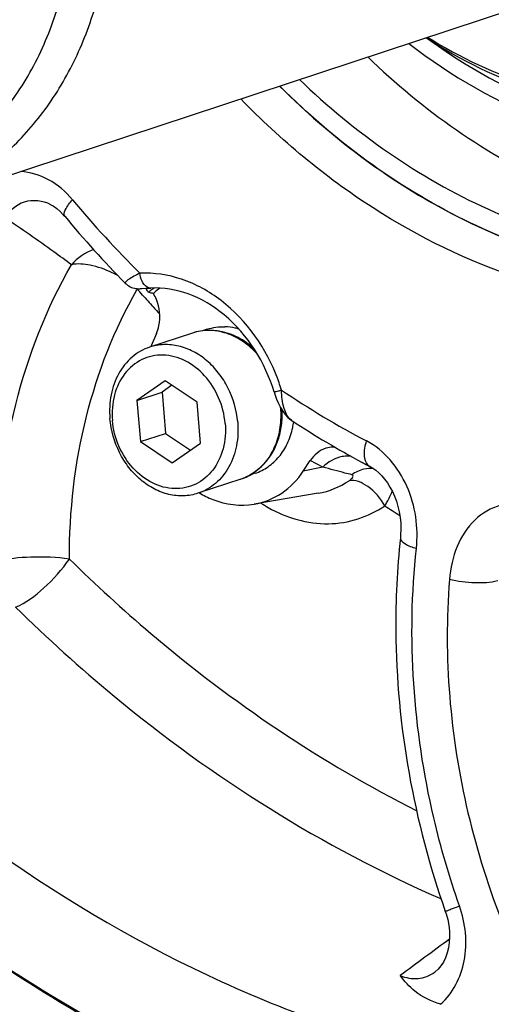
# Model space of a CAD drawing. Header units: millimetres. Extents: x 0 to 420, y 0 to 297.
# Tile 6 of 74: x 172 to 176, y 20 to 28. Entities that reach past the tile are written whole.
import ezdxf

# ---------------------------------------------------------------- set-up
doc = ezdxf.new("R2010")
doc.units = ezdxf.units.MM
doc.header["$LTSCALE"] = 23.1
doc.layers.add('COMPONENTS', color=7, linetype='CONTINUOUS')

msp = doc.modelspace()

# ---------------------------------------------------------------- linework, layer by layer
at = {"layer": 'COMPONENTS', "color": 7, "linetype": 'CONTINUOUS'}
for p, q in [((171.11444, 26.3297), (177.69199, 28.50575)), ((172.24814, 26.3475), (172.24793, 26.3476)), ((173.03298, 25.65508), (173.04919, 25.65609)), ((173.41898, 25.28486), (173.06522, 25.16782)), ((173.54249, 25.31624), (173.50417, 25.30356)), ((173.12262, 25.28007), (173.07953, 25.17893)), ((173.1946, 24.88935), (172.96063, 24.72555)), ((173.45795, 24.71266), (173.1946, 24.88935)), ((172.96063, 24.72555), (173.16799, 24.79415)), ((173.25045, 24.85188), (173.16799, 24.79415)), ((173.16799, 24.79415), (173.19737, 24.45367)), ((174.09539, 24.79655), (174.1015, 24.77707)), ((172.96063, 24.72555), (172.99001, 24.38506)), ((173.48733, 24.37218), (173.45795, 24.71266)), ((174.24294, 24.55939), (174.24268, 24.55956)), ((172.99001, 24.38506), (173.19737, 24.45367)), ((173.19737, 24.45367), (173.40487, 24.31445)), ((172.99001, 24.38506), (173.25336, 24.20838)), ((173.25336, 24.20838), (173.48733, 24.37218)), ((174.33637, 24.14072), (174.39474, 24.22925)), ((174.82499, 24.21281), (174.89551, 24.17497)), ((174.88564, 24.18063), (174.88894, 24.17886)), ((173.81944, 24.07438), (173.46568, 23.95735)), ((173.9373, 24.12285), (173.89904, 24.11019)), ((174.46011, 23.95771), (173.93035, 23.86716)), ((175.13975, 23.5886), (175.13974, 23.58854)), ((175.42303, 19.99032), (175.42378, 19.99087))]:
    msp.add_line(p, q, dxfattribs=at)
at = {"layer": 'COMPONENTS', "color": 9, "linetype": 'CONTINUOUS'}
for p, q in [((172.96059, 25.6435), (172.96389, 25.64926)), ((172.99549, 25.61301), (172.98438, 25.62572)), ((173.00718, 25.59968), (172.99549, 25.61301)), ((174.49899, 24.17393), (174.39474, 24.22925)), ((174.49899, 24.17393), (174.33637, 24.14072)), ((174.88564, 24.18063), (174.82499, 24.21281)), ((174.88863, 24.17905), (174.88564, 24.18063)), ((173.93127, 24.13085), (173.93024, 24.13013)), ((175.46595, 20.60293), (175.47802, 20.59766))]:
    msp.add_line(p, q, dxfattribs=at)
at = {"layer": 'COMPONENTS', "color": 7, "linetype": 'CONTINUOUS'}
for points in [[(172.24814, 26.3475), (172.26658, 26.3371), (172.2974, 26.31594), (172.32689, 26.29083), (172.35444, 26.26236), (172.36316, 26.25218)], [(172.86399, 25.69769), (172.8708, 25.69116), (172.88137, 25.6825), (172.89262, 25.67486), (172.90432, 25.66836), (172.91607, 25.66311), (172.92778, 25.659), (172.93929, 25.65595), (172.95, 25.65395), (172.95987, 25.65275), (172.96901, 25.65217), (172.97703, 25.65203), (172.98365, 25.65213), (172.98945, 25.65234), (172.99517, 25.65262), (173.0009, 25.65296), (173.03298, 25.65508)], [(173.04919, 25.65609), (173.06813, 25.65715), (173.07511, 25.6575)], [(174.1015, 24.77707), (174.1157, 24.73721), (174.13132, 24.70037)], [(174.13132, 24.70037), (174.14841, 24.66672), (174.16705, 24.63639), (174.18733, 24.60948), (174.20942, 24.58599), (174.23343, 24.56597), (174.24294, 24.55939)], [(174.88863, 24.17904), (174.91122, 24.16568), (174.93581, 24.1482), (174.96061, 24.12724), (174.98526, 24.10274), (175.00931, 24.07477), (175.03232, 24.04352), (175.05387, 24.00929), (175.07367, 23.97231), (175.09146, 23.9328), (175.10697, 23.89112), (175.11997, 23.84763), (175.13031, 23.80252), (175.13781, 23.75621), (175.14233, 23.70909), (175.14376, 23.66134), (175.14197, 23.61333), (175.13975, 23.5886)], [(175.51153, 20.49444), (175.51851, 20.47342), (175.53127, 20.42643), (175.54031, 20.37893), (175.54555, 20.33139), (175.5469, 20.28401), (175.54427, 20.23748), (175.53766, 20.19264), (175.52716, 20.15001), (175.51298, 20.11039), (175.49551, 20.07455), (175.47522, 20.04303), (175.45284, 20.01642), (175.4288, 19.99468), (175.42378, 19.99087)]]:
    msp.add_lwpolyline(points, dxfattribs=at)
at = {"layer": 'COMPONENTS', "color": 9, "linetype": 'CONTINUOUS'}
for centre, radius, start, end in [((179.16868, 31.99104), 8.76465, 219.728506, 225.125983), ((172.35093, 24.93323), 0.94277, 61.350066, 64.524506), ((180.93665, 32.56785), 10.55613, 220.950752, 221.120189), ((180.90447, 32.53963), 10.51333, 221.308253, 221.666561), ((180.87811, 32.51617), 10.47804, 221.666558, 222.02566), ((180.85012, 32.49094), 10.44035, 222.025623, 222.474147), ((172.65401, 24.3603), 1.56861, 17.94067, 20.322451), ((172.65481, 24.36055), 1.56777, 16.748229, 17.94106), ((178.2632, 30.87465), 7.32258, 235.883005, 242.302066), ((173.4004, 24.60145), 0.75, 4.931698, 5.16129), ((174.29571, 24.64028), 0.09659, 233.80016, 236.698379), ((174.70888, 23.99455), 0.27164, 89.852627, 100.881121), ((174.70867, 24.00281), 0.26338, 85.601231, 89.802863), ((174.61914, 24.84253), 1.15479, 236.765498, 240.28074), ((179.87191, 31.33057), 8.91828, 236.972127, 237.915582)]:
    msp.add_arc(centre, radius, start, end, dxfattribs=at)
at = {"layer": 'COMPONENTS', "color": 7, "linetype": 'CONTINUOUS'}
for centre, radius, start, end in [((179.35495, 32.06386), 9.0918, 219.734077, 224.443901), ((172.77735, 25.46434), 0.31945, 31.034074, 36.671461), ((172.76493, 25.45686), 0.33395, 29.544077, 31.035518), ((173.56398, 25.01176), 0.79398, 128.498882, 129.827328), ((172.96241, 25.15727), 0.47349, 77.831563, 78.666473), ((172.94823, 25.09458), 0.53776, 73.99298, 77.763608), ((173.55798, 25.01938), 0.78428, 125.540217, 128.502025), ((173.65657, 25.02772), 0.80897, 132.823941, 133.812379), ((173.65124, 25.03358), 0.80105, 128.815272, 132.828635), ((173.80529, 24.86975), 0.78887, 156.925712, 157.483153), ((178.44797, 30.95933), 7.65778, 236.691141, 241.763567), ((173.60821, 24.63758), 0.65503, 348.009611, 352.31896), ((174.5835, 24.13374), 0.20515, 89.277322, 106.995747), ((174.58321, 24.13411), 0.20479, 84.683536, 89.194801), ((173.68083, 24.49166), 0.4397, 288.375659, 304.852585), ((173.67483, 24.50074), 0.45058, 304.818278, 305.111581)]:
    msp.add_arc(centre, radius, start, end, dxfattribs=at)
for points, knots in [([(173.61142, 43.61851), (172.98683, 43.51179), (171.75355, 43.15316), (170.0649, 42.20088), (168.59936, 40.87132), (166.98469, 38.62846), (165.79592, 35.12912), (165.82036, 30.57219), (167.22154, 26.13372), (169.82152, 22.3728), (172.80776, 20.16289), (175.42402, 19.2216), (176.75728, 19.0367), (177.41234, 19.01973)], [0, 0, 0, 0, 0.0557439, 0.1118255, 0.1691546, 0.2284231, 0.3534275, 0.4865747, 0.6230998, 0.7568022, 0.8826749, 0.9423528, 1, 1, 1, 1]), ([(171.11444, 26.3297), (171.1868, 26.35364), (171.3293, 26.40964), (171.53314, 26.51683), (171.72572, 26.64642), (171.90544, 26.79733), (172.07088, 26.96833), (172.22074, 27.15804), (172.35384, 27.36492), (172.46914, 27.58732), (172.56573, 27.82345), (172.64288, 28.07143), (172.69998, 28.32929), (172.73659, 28.59499), (172.75244, 28.86642), (172.7474, 29.14142), (172.72152, 29.41782), (172.67502, 29.69343), (172.60825, 29.96607), (172.4931, 30.32222), (172.30237, 30.74802), (172.05287, 31.13897), (171.82249, 31.42221), (171.63701, 31.61695), (171.43948, 31.79346), (171.23144, 31.95032), (171.01455, 32.08629), (170.79051, 32.20027), (170.5611, 32.29133), (170.32812, 32.35873), (170.09346, 32.4019), (169.93608, 32.41437), (169.85791, 32.41639)], [0, 0, 0, 0, 0.0276917, 0.0554957, 0.0835193, 0.1118604, 0.140604, 0.1698187, 0.1995557, 0.2298471, 0.2607062, 0.2921279, 0.3240902, 0.3565552, 0.3894711, 0.4227744, 0.4563913, 0.4902404, 0.5242347, 0.5582834, 0.6261326, 0.6931202, 0.7261138, 0.7586675, 0.7907272, 0.8222522, 0.8532174, 0.8836146, 0.9134534, 0.9427626, 0.9715896, 1, 1, 1, 1]), ([(170.21164, 26.33955), (170.29186, 26.33747), (170.452, 26.34257), (170.68881, 26.37854), (170.91862, 26.44245), (171.13913, 26.53368), (171.34818, 26.65133), (171.54374, 26.79422), (171.72391, 26.96093), (171.88696, 27.1498), (172.03134, 27.35899), (172.15569, 27.58645), (172.25884, 27.82999), (172.33983, 28.08725), (172.39791, 28.35576), (172.43254, 28.63296), (172.4434, 28.91617), (172.43041, 29.20271), (172.39369, 29.48981), (172.3336, 29.77475), (172.25072, 30.05479), (172.14584, 30.32725), (172.01997, 30.58953), (171.8743, 30.83911), (171.71023, 31.07361), (171.52932, 31.29077), (171.33328, 31.48851), (171.12398, 31.66494), (170.90342, 31.81833), (170.67369, 31.94721), (170.43699, 32.0503), (170.19556, 32.1266), (169.95177, 32.17531), (169.78799, 32.18916), (169.70671, 32.19127)], [0, 0, 0, 0, 0.0283376, 0.0564215, 0.0843823, 0.1123571, 0.1404823, 0.1688863, 0.1976835, 0.2269688, 0.2568141, 0.2872666, 0.318348, 0.3500554, 0.3823626, 0.4152224, 0.4485692, 0.482322, 0.5163871, 0.5506618, 0.5850369, 0.6194006, 0.6536413, 0.6876511, 0.7213286, 0.7545826, 0.7873349, 0.8195234, 0.851105, 0.8820581, 0.9123847, 0.9421115, 0.971291, 1, 1, 1, 1]), ([(181.91372, 29.36988), (181.81298, 28.91723), (181.51733, 28.05188), (180.78258, 26.92999), (179.80499, 26.08459), (178.64364, 25.57676), (177.37685, 25.44286), (176.09018, 25.68746), (174.86411, 26.28705), (174.14837, 26.88382), (173.8196, 27.22348)], [0, 0, 0, 0, 0.13237, 0.2581769, 0.3785409, 0.4961118, 0.6143994, 0.736687, 0.8650644, 1, 1, 1, 1]), ([(175.35364, 27.73144), (175.63806, 27.54579), (176.23982, 27.24889), (176.90238, 27.12835), (177.22527, 27.11999)], [0, 0, 0, 0, 0.5125546, 1, 1, 1, 1]), ([(175.3565, 27.72984), (175.68567, 27.48658), (176.39233, 27.09475), (177.18836, 26.93451), (177.57486, 26.92449)], [0, 0, 0, 0, 0.5142445, 1, 1, 1, 1]), ([(175.36492, 27.73545), (175.63579, 27.56586), (176.20645, 27.29524), (176.83049, 27.18555), (177.13498, 27.17767)], [0, 0, 0, 0, 0.5120074, 1, 1, 1, 1]), ([(175.2101, 27.68423), (175.55896, 27.41321), (176.31286, 26.97526), (177.17094, 26.79548), (177.58692, 26.7847)], [0, 0, 0, 0, 0.5149504, 1, 1, 1, 1]), ([(174.86942, 27.57154), (175.32382, 27.13164), (176.10654, 26.57942), (177.26848, 26.17824), (177.85949, 26.09902), (178.15008, 26.09149)], [0, 0, 0, 0, 0.5168856, 0.7624275, 1, 1, 1, 1]), ([(174.14106, 27.33076), (174.38339, 27.0879), (174.8991, 26.64826), (175.75986, 26.14361), (176.66752, 25.82158), (177.29358, 25.73595), (177.60132, 25.72797)], [0, 0, 0, 0, 0.2638552, 0.5182877, 0.7632448, 1, 1, 1, 1]), ([(177.3592, 25.74121), (176.77505, 25.78983), (175.57839, 26.14472), (174.5858, 26.88523), (174.14171, 27.33015)], [0, 0, 0, 0, 0.4825291, 1, 1, 1, 1]), ([(174.30539, 27.38494), (174.75979, 26.94505), (175.54251, 26.39282), (176.70445, 25.99164), (177.29547, 25.91242), (177.58605, 25.90489)], [0, 0, 0, 0, 0.5168856, 0.7624275, 1, 1, 1, 1]), ([(174.09539, 24.79655), (174.02245, 25.03892), (173.81442, 25.37627), (173.40319, 25.6241), (173.17959, 25.66265), (173.0751, 25.6575)], [0, 0, 0, 0, 0.5352637, 0.7787801, 1, 1, 1, 1]), ([(173.12262, 25.28007), (173.13166, 25.30128), (173.16, 25.39303), (173.14997, 25.49613), (173.12168, 25.56305)], [0, 0, 0, 0, 0.2409333, 1, 1, 1, 1]), ([(166.21315, 25.47843), (166.9269, 24.0117), (168.71322, 21.32463), (171.2153, 19.26439), (172.56224, 18.49922)], [0, 0, 0, 0, 0.5129027, 1, 1, 1, 1]), ([(173.94378, 25.13218), (173.90812, 25.16843), (173.83003, 25.23178), (173.69567, 25.29316), (173.55467, 25.31413), (173.4621, 25.29912), (173.41898, 25.28486)], [0, 0, 0, 0, 0.2656597, 0.51944, 0.7627684, 1, 1, 1, 1]), ([(173.5425, 25.31624), (173.56551, 25.32385), (173.61321, 25.33511), (173.66212, 25.33793), (173.68659, 25.33729)], [0, 0, 0, 0, 0.4974731, 1, 1, 1, 1]), ([(173.93041, 25.15278), (173.89039, 25.19004), (173.8031, 25.25311), (173.70094, 25.28872), (173.65011, 25.29742)], [0, 0, 0, 0, 0.5146308, 1, 1, 1, 1]), ([(173.80363, 25.31886), (173.79398, 25.32166), (173.75566, 25.33149), (173.71609, 25.33653), (173.68659, 25.33729)], [0, 0, 0, 0, 0.2539237, 1, 1, 1, 1]), ([(173.06522, 25.16782), (173.01237, 25.15033), (172.91052, 25.09188), (172.79931, 24.95056), (172.73708, 24.77178), (172.73138, 24.64189), (172.73704, 24.57627)], [0, 0, 0, 0, 0.2299931, 0.4707782, 0.727886, 1, 1, 1, 1]), ([(173.79386, 24.54889), (173.78546, 24.64617), (173.74411, 24.7911), (173.64106, 24.95538), (173.54379, 25.05827), (173.43143, 25.13509), (173.30954, 25.18161), (173.18459, 25.19483), (173.1033, 25.18042), (173.06522, 25.16782)], [0, 0, 0, 0, 0.2694521, 0.4031932, 0.5329382, 0.6572596, 0.7757624, 0.8893136, 1, 1, 1, 1]), ([(173.69022, 24.53678), (173.68394, 24.60958), (173.64746, 24.75301), (173.53182, 24.93604), (173.36931, 25.06442), (173.18008, 25.11656), (172.99352, 25.07749), (172.84632, 24.95286), (172.7615, 24.76977), (172.75168, 24.63114), (172.75774, 24.56094)], [0, 0, 0, 0, 0.1373568, 0.2727787, 0.400335, 0.5181149, 0.6301363, 0.7444859, 0.8675481, 1, 1, 1, 1]), ([(173.93399, 24.13215), (173.97191, 24.15881), (174.04118, 24.22578), (174.14011, 24.39837), (174.16157, 24.55497), (174.1545, 24.65716)], [0, 0, 0, 0, 0.2351777, 0.4802694, 1, 1, 1, 1]), ([(174.01299, 24.20269), (174.03885, 24.22987), (174.08511, 24.292), (174.13347, 24.39997), (174.1605, 24.51988), (174.16357, 24.60337), (174.16149, 24.64554)], [0, 0, 0, 0, 0.2349266, 0.4801021, 0.7356484, 1, 1, 1, 1]), ([(173.46568, 23.95735), (173.4276, 23.94475), (173.34631, 23.93034), (173.22137, 23.94356), (173.09947, 23.99008), (172.98711, 24.0669), (172.88985, 24.16978), (172.78679, 24.33407), (172.74544, 24.479), (172.73704, 24.57627)], [0, 0, 0, 0, 0.1106864, 0.2242376, 0.3427404, 0.4670618, 0.5968068, 0.7305479, 1, 1, 1, 1]), ([(173.69022, 24.53678), (173.69628, 24.46659), (173.68645, 24.32795), (173.60163, 24.14487), (173.45443, 24.02024), (173.26788, 23.98117), (173.07864, 24.03331), (172.91614, 24.16169), (172.80049, 24.34471), (172.76402, 24.48815), (172.75774, 24.56094)], [0, 0, 0, 0, 0.1324519, 0.2555141, 0.3698637, 0.4818851, 0.599665, 0.7272213, 0.8626432, 1, 1, 1, 1]), ([(173.79386, 24.54889), (173.79952, 24.48327), (173.79382, 24.35339), (173.73159, 24.1746), (173.62039, 24.03328), (173.51853, 23.97483), (173.46568, 23.95735)], [0, 0, 0, 0, 0.272114, 0.5292218, 0.7700069, 1, 1, 1, 1]), ([(173.9373, 24.12285), (173.97564, 24.13553), (174.04997, 24.17297), (174.14241, 24.25967), (174.21167, 24.37165), (174.23948, 24.45698), (174.24895, 24.5015)], [0, 0, 0, 0, 0.2365737, 0.4795161, 0.7333989, 1, 1, 1, 1]), ([(173.93027, 23.86716), (174.01096, 23.88095), (174.17116, 23.9454), (174.28963, 24.06983), (174.33637, 24.14072)], [0, 0, 0, 0, 0.4908547, 1, 1, 1, 1]), ([(173.47747, 23.96071), (173.5127, 23.93968), (173.65211, 23.8698), (173.81703, 23.84781), (173.93027, 23.86716)], [0, 0, 0, 0, 0.2631584, 1, 1, 1, 1]), ([(175.13974, 23.58854), (175.11212, 23.33283), (175.06132, 22.2892), (175.25102, 21.23648), (175.51153, 20.49444)], [0, 0, 0, 0, 0.2464423, 1, 1, 1, 1]), ([(173.02028, 19.35118), (172.8023, 19.4641), (171.92904, 19.95138), (171.11588, 20.54477), (170.54529, 21.03795)], [0, 0, 0, 0, 0.2455682, 1, 1, 1, 1]), ([(170.54551, 21.03793), (170.73883, 20.87232), (171.51557, 20.24371), (172.36493, 19.7037), (173.0283, 19.36556)], [0, 0, 0, 0, 0.254781, 1, 1, 1, 1]), ([(175.47289, 19.72448), (175.39666, 19.74819), (175.26656, 19.80901), (175.17426, 19.9156), (175.13915, 19.96301)], [0, 0, 0, 0, 0.5750573, 1, 1, 1, 1])]:
    msp.add_open_spline(points, degree=3, knots=knots, dxfattribs=at)
at = {"layer": 'COMPONENTS', "color": 9, "linetype": 'CONTINUOUS'}
for points, knots in [([(172.42794, 26.3891), (172.37254, 26.45572), (172.24267, 26.56716), (172.07746, 26.61693), (171.99775, 26.62199)], [0, 0, 0, 0, 0.5203218, 1, 1, 1, 1]), ([(172.24793, 26.3476), (172.18246, 26.38161), (172.02118, 26.40153), (171.90495, 26.29644), (171.86711, 26.23898)], [0, 0, 0, 0, 0.5174568, 1, 1, 1, 1]), ([(172.36316, 26.25218), (172.35219, 26.26542), (172.37496, 26.32748), (172.40512, 26.36282), (172.42794, 26.3891)], [0, 0, 0, 0, 0.330616, 1, 1, 1, 1]), ([(172.41931, 25.85086), (172.37096, 25.88642), (172.18909, 26.01887), (172.00455, 26.14771), (171.86711, 26.23898)], [0, 0, 0, 0, 0.2667153, 1, 1, 1, 1]), ([(172.75644, 25.78434), (172.69812, 25.81212), (172.58864, 25.85156), (172.46947, 25.86138), (172.41931, 25.85086)], [0, 0, 0, 0, 0.5576105, 1, 1, 1, 1]), ([(171.80141, 23.39133), (171.80063, 23.82869), (171.89799, 24.68513), (172.21265, 25.49078), (172.41931, 25.85086)], [0, 0, 0, 0, 0.5130148, 1, 1, 1, 1]), ([(172.98477, 25.77988), (172.95234, 25.76458), (172.90911, 25.73977), (172.87265, 25.71673), (172.86123, 25.70049), (172.86398, 25.69769)], [0, 0, 0, 0, 0.7212344, 0.9210375, 1, 1, 1, 1]), ([(174.12498, 24.90508), (174.03242, 25.155), (173.79475, 25.49886), (173.34519, 25.7479), (173.10092, 25.7856), (172.98477, 25.77988)], [0, 0, 0, 0, 0.5259025, 0.7705352, 1, 1, 1, 1]), ([(173.0751, 25.6575), (173.0648, 25.65699), (173.01057, 25.67417), (172.99073, 25.73713), (172.98477, 25.77988)], [0, 0, 0, 0, 0.1928665, 1, 1, 1, 1]), ([(172.40207, 23.41297), (172.40136, 23.80947), (172.48938, 24.58595), (172.77377, 25.31667), (172.96059, 25.6435)], [0, 0, 0, 0, 0.5129669, 1, 1, 1, 1]), ([(173.95863, 25.10856), (173.9228, 25.14863), (173.84362, 25.21899), (173.70522, 25.28854), (173.55927, 25.31416), (173.46332, 25.29952), (173.41898, 25.28486)], [0, 0, 0, 0, 0.2691892, 0.5242417, 0.766129, 1, 1, 1, 1]), ([(174.09539, 24.79655), (174.0958, 24.79518), (174.10372, 24.79947), (174.11319, 24.79951), (174.13329, 24.80626), (174.14768, 24.80993), (174.15608, 24.81233)], [0, 0, 0, 0, 0.067895, 0.2654274, 0.5820158, 1, 1, 1, 1]), ([(174.23867, 24.56234), (174.20793, 24.58482), (174.16686, 24.67266), (174.15752, 24.76088), (174.15608, 24.81233)], [0, 0, 0, 0, 0.4252595, 1, 1, 1, 1]), ([(174.14762, 24.66593), (174.15224, 24.61233), (174.15007, 24.50598), (174.11115, 24.35523), (174.03876, 24.22543), (173.96928, 24.15762), (173.93127, 24.13085)], [0, 0, 0, 0, 0.2680699, 0.5248576, 0.768348, 1, 1, 1, 1]), ([(175.27212, 23.50145), (175.29077, 23.67415), (175.24153, 24.02669), (175.00756, 24.31354), (174.8596, 24.39116)], [0, 0, 0, 0, 0.5097224, 1, 1, 1, 1]), ([(174.88564, 24.18063), (174.87963, 24.18386), (174.8541, 24.20413), (174.84558, 24.23874), (174.84345, 24.2637)], [0, 0, 0, 0, 0.2139802, 1, 1, 1, 1]), ([(174.73706, 24.11141), (174.71844, 24.11589), (174.63879, 24.1356), (174.55957, 24.157), (174.499, 24.17393)], [0, 0, 0, 0, 0.2333918, 1, 1, 1, 1]), ([(173.93024, 24.13013), (173.92169, 24.12414), (173.88692, 24.1016), (173.84887, 24.08411), (173.81944, 24.07438)], [0, 0, 0, 0, 0.2518949, 1, 1, 1, 1]), ([(174.71497, 24.06176), (174.72257, 24.067), (174.73452, 24.07678), (174.74766, 24.09105), (174.74892, 24.10688), (174.74074, 24.11053), (174.73706, 24.11141)], [0, 0, 0, 0, 0.4036748, 0.6748178, 0.8347106, 1, 1, 1, 1]), ([(175.01103, 23.85343), (174.97614, 23.91578), (174.8964, 24.01354), (174.76796, 24.07131), (174.71497, 24.06176)], [0, 0, 0, 0, 0.5702349, 1, 1, 1, 1]), ([(175.01103, 23.85343), (175.01781, 23.86391), (175.04159, 23.90271), (175.06164, 23.94407), (175.07202, 23.97544)], [0, 0, 0, 0, 0.2742267, 1, 1, 1, 1]), ([(174.04665, 23.83964), (174.19615, 23.75434), (174.53522, 23.65181), (174.87683, 23.76088), (175.01102, 23.85343)], [0, 0, 0, 0, 0.5135809, 1, 1, 1, 1]), ([(176.21716, 23.85557), (176.13727, 23.87715), (175.96306, 23.88106), (175.7373, 23.74545), (175.59255, 23.5174), (175.55285, 23.33718), (175.54554, 23.24352)], [0, 0, 0, 0, 0.2392811, 0.4761391, 0.7283884, 1, 1, 1, 1]), ([(175.13974, 23.58854), (175.13774, 23.57002), (175.18959, 23.52591), (175.23758, 23.51151), (175.27212, 23.50145)], [0, 0, 0, 0, 0.3412565, 1, 1, 1, 1]), ([(175.6287, 20.53893), (175.5446, 20.77848), (175.26447, 21.73805), (175.19208, 22.76046), (175.27212, 23.50145)], [0, 0, 0, 0, 0.2540891, 1, 1, 1, 1]), ([(172.40207, 23.41297), (172.29681, 23.42805), (172.09524, 23.43368), (171.89277, 23.41651), (171.80141, 23.39133)], [0, 0, 0, 0, 0.528766, 1, 1, 1, 1]), ([(171.95711, 23.01427), (172.04349, 23.04997), (172.2057, 23.17561), (172.34218, 23.324), (172.40207, 23.41297)], [0, 0, 0, 0, 0.4656669, 1, 1, 1, 1]), ([(172.40207, 23.41297), (172.61849, 23.19953), (173.4925, 22.39773), (174.48774, 21.72527), (175.27529, 21.32824)], [0, 0, 0, 0, 0.2563094, 1, 1, 1, 1]), ([(175.54554, 23.24352), (175.49525, 22.59944), (175.60595, 21.28011), (176.09669, 20.05218), (176.42863, 19.48783)], [0, 0, 0, 0, 0.4966574, 1, 1, 1, 1]), ([(175.94497, 23.23124), (175.88427, 23.21526), (175.74821, 23.21121), (175.61458, 23.22615), (175.54554, 23.24352)], [0, 0, 0, 0, 0.4685408, 1, 1, 1, 1]), ([(171.95711, 23.01427), (172.21813, 22.75684), (173.27277, 21.80045), (174.49741, 21.0261), (175.46595, 20.60293)], [0, 0, 0, 0, 0.2575288, 1, 1, 1, 1]), ([(175.47289, 19.72448), (175.57491, 19.81512), (175.71304, 20.09543), (175.67902, 20.39562), (175.6287, 20.53893)], [0, 0, 0, 0, 0.4732707, 1, 1, 1, 1]), ([(175.51153, 20.49444), (175.5106, 20.4971), (175.52886, 20.49857), (175.54399, 20.50993), (175.58472, 20.52203), (175.61227, 20.53299), (175.6287, 20.53893)], [0, 0, 0, 0, 0.0674636, 0.264995, 0.5817462, 1, 1, 1, 1]), ([(175.13915, 19.96301), (175.18466, 19.94328), (175.28628, 19.92347), (175.38349, 19.96148), (175.42303, 19.99032)], [0, 0, 0, 0, 0.5033584, 1, 1, 1, 1])]:
    msp.add_open_spline(points, degree=3, knots=knots, dxfattribs=at)
for points in [[(172.60084, 25.97774), (172.53194, 25.95122), (172.46831, 25.90608), (172.41931, 25.85086)], [(174.84654, 24.33245), (174.84955, 24.35227), (174.85405, 24.37189), (174.8596, 24.39116)], [(174.84345, 24.2637), (174.84149, 24.28656), (174.8431, 24.30977), (174.84654, 24.33245)], [(174.6576, 24.26131), (174.59832, 24.24995), (174.54094, 24.21734), (174.49899, 24.17393)], [(174.83877, 24.15652), (174.80263, 24.14819), (174.76757, 24.1325), (174.73706, 24.11141)], [(174.91791, 24.16336), (174.89147, 24.16484), (174.86457, 24.16247), (174.83877, 24.15652)], [(174.46011, 23.95771), (174.55056, 23.97317), (174.63943, 24.00966), (174.71497, 24.06176)], [(175.54578, 20.26427), (175.41014, 20.16398), (175.2746, 20.06356), (175.13915, 19.96301)]]:
    msp.add_open_spline(points, degree=3, dxfattribs=at)
at = {"layer": 'COMPONENTS', "color": 7, "linetype": 'CONTINUOUS'}
for points in [[(173.12168, 25.56305), (173.1146, 25.57981), (173.1062, 25.59608), (173.09652, 25.61149)], [(174.52353, 24.32993), (174.47143, 24.31398), (174.42473, 24.27474), (174.39474, 24.22925)]]:
    msp.add_open_spline(points, degree=3, dxfattribs=at)

doc.saveas('drawing.dxf')
